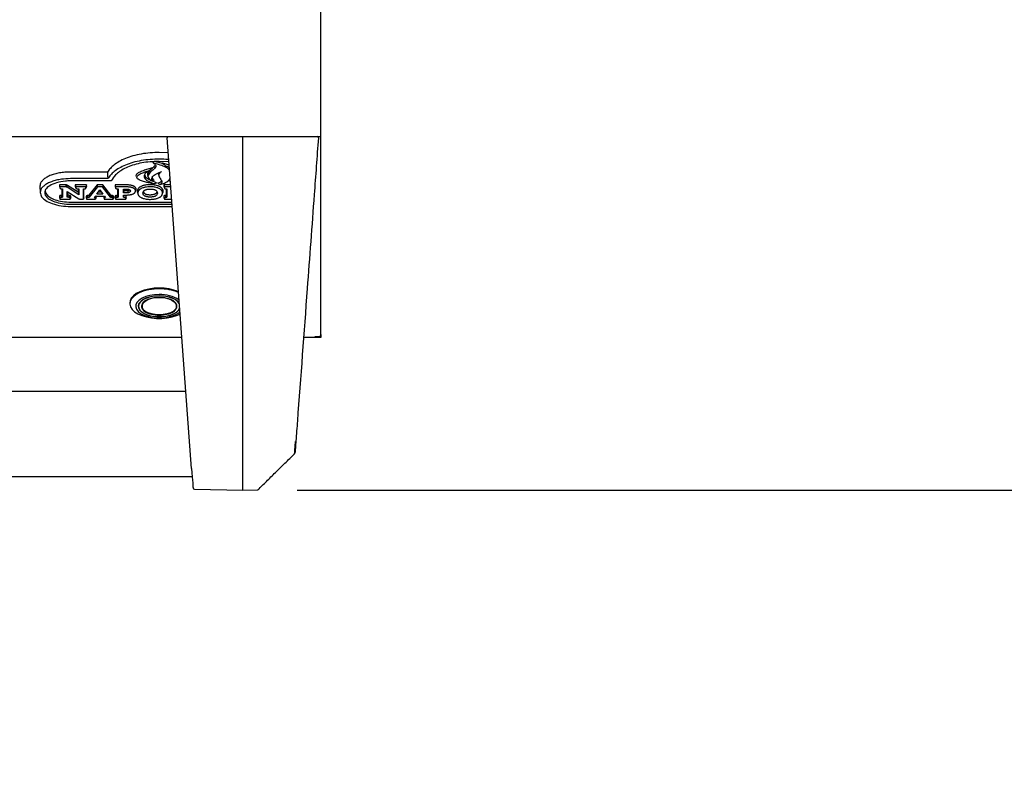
# Model space of a CAD drawing. Header units: inches. Extents: x 35 to 206, y 22 to 147.
# Tile 27 of 49: x 96 to 110, y 92 to 104. Entities that reach past the tile are written whole.
import ezdxf

# ---------------------------------------------------------------- set-up
doc = ezdxf.new("R2010")
doc.units = ezdxf.units.IN
doc.header["$LTSCALE"] = 16
doc.header["$MEASUREMENT"] = 0
doc.layers.add('FORMAT', color=7, linetype='Continuous')
doc.styles.add('SLDTEXTSTYLE0', font='TXT', dxfattribs={"width": 0.75})
doc.dimstyles.new('SLDDIMSTYLE1', dxfattribs={"dimtxt": 1.5, "dimasz": 2.08, "dimexe": 0, "dimexo": 0.0625, "dimgap": 0.375, "dimtad": 0, "dimtih": 1, "dimtoh": 1, "dimdec": 0, "dimrnd": 1e-09, "dimzin": 12, "dimdsep": 46, "dimlunit": 5, "dimtxsty": 'SLDTEXTSTYLE0', "dimsah": 1, "dimcen": 0.09, "dimadec": 0, "dimazin": 3, "dimtfac": 1, "dimtdec": 0, "dimtofl": 0, "dimtmove": 0, "dimatfit": 3, "dimfxl": 0, "dimfrac": 2, "dimtolj": 1, "dimtzin": 12, "dimarcsym": 0})

# ---------------------------------------------------------------- blocks, each defined once
blk = doc.blocks.new('_D_6')
at = {"layer": 'FORMAT'}
for p, q in [((113.313, 96.726), (113.313, 103.956)), ((100.077, 96.726), (115.313, 96.726)), ((113.313, 93.608), (113.313, 96.726)), ((115.313, 93.608), (113.313, 93.608))]:
    blk.add_line(p, q, dxfattribs=at)
for points in [[(113.313, 103.956), (112.993, 101.876), (113.633, 101.876)], [(113.313, 96.726), (113.633, 98.806), (112.993, 98.806)]]:
    blk.add_solid(points, dxfattribs=at)
at = {"layer": 'FORMAT', "insert": (116.333, 94.329), "char_height": 1.5, "attachment_point": 1, "style": 'SLDTEXTSTYLE0'}
blk.add_mtext('11A', dxfattribs=at)

msp = doc.modelspace()

# ---------------------------------------------------------------- linework, layer by layer
at = {"color": 7, "linetype": 'Continuous', "lineweight": 25}
for p, q in [((100.425, 101.944), (100.425, 117.647)), ((61.675, 101.922), (99.675, 101.922)), ((98.165, 101.902), (98.165, 101.902)), ((98.165, 101.901), (98.165, 101.902)), ((98.526, 97.045), (98.165, 101.901)), ((99.277, 101.891), (99.277, 101.922)), ((99.675, 101.922), (100.425, 101.922)), ((100.389, 101.902), (100.389, 101.902)), ((100.389, 101.902), (100.389, 101.901)), ((100.425, 101.922), (100.425, 101.944)), ((100.425, 99.012), (100.425, 101.922)), ((99.277, 97.028), (99.277, 101.891)), ((98.181, 101.682), (98.05, 101.687)), ((97.954, 101.468), (97.909, 101.425)), ((97.949, 101.552), (97.969, 101.528)), ((98.191, 101.55), (98.05, 101.556)), ((98.095, 101.534), (98.149, 101.489)), ((98.149, 101.489), (98.197, 101.475)), ((97.29, 101.401), (96.745, 101.401)), ((97.713, 101.341), (97.721, 101.316)), ((97.877, 101.351), (97.885, 101.326)), ((98.038, 101.362), (98.046, 101.337)), ((96.296, 101.191), (96.3, 101.096)), ((96.667, 101.212), (96.583, 101.212)), ((96.583, 101.212), (96.583, 101.191)), ((96.583, 101.212), (96.591, 101.182)), ((96.583, 101.191), (96.591, 101.165)), ((96.591, 101.182), (96.591, 101.165)), ((96.667, 101.182), (96.591, 101.182)), ((96.686, 101.211), (96.682, 101.181)), ((96.694, 101.208), (96.688, 101.179)), ((96.867, 101.066), (96.694, 101.176)), ((96.859, 101.103), (96.7, 101.204)), ((97.293, 101.304), (96.745, 101.304)), ((97.343, 101.27), (96.745, 101.27)), ((96.98, 101.212), (96.815, 101.212)), ((96.815, 101.212), (96.815, 101.191)), ((96.815, 101.212), (96.823, 101.182)), ((96.815, 101.191), (96.823, 101.165)), ((96.972, 101.182), (96.823, 101.182)), ((96.823, 101.182), (96.823, 101.165)), ((96.98, 101.212), (96.972, 101.182)), ((96.98, 101.191), (96.972, 101.165)), ((96.972, 101.165), (96.972, 101.182)), ((96.98, 101.191), (96.98, 101.212)), ((97.135, 101.212), (97.015, 101.059)), ((97.14, 101.182), (97.021, 101.03)), ((97.22, 101.212), (97.135, 101.212)), ((97.135, 101.212), (97.14, 101.182)), ((97.215, 101.182), (97.14, 101.182)), ((97.22, 101.212), (97.215, 101.182)), ((97.334, 101.03), (97.215, 101.182)), ((97.34, 101.059), (97.22, 101.212)), ((97.559, 101.212), (97.4, 101.212)), ((97.4, 101.212), (97.4, 101.191)), ((97.4, 101.212), (97.408, 101.182)), ((97.4, 101.191), (97.402, 101.187)), ((97.401, 101.187), (97.409, 101.162)), ((97.408, 101.182), (97.408, 101.165)), ((97.559, 101.182), (97.408, 101.182)), ((97.976, 101.28), (97.953, 101.27)), ((98.019, 101.242), (97.974, 101.227)), ((98.035, 101.233), (98.062, 101.218)), ((98.216, 101.212), (98.117, 101.212)), ((98.117, 101.212), (98.117, 101.191)), ((98.117, 101.212), (98.125, 101.182)), ((98.117, 101.191), (98.125, 101.165)), ((98.218, 101.182), (98.125, 101.182)), ((98.125, 101.182), (98.125, 101.165)), ((98.188, 101.276), (98.212, 101.268)), ((96.38, 101.145), (96.374, 101.126)), ((96.583, 101.044), (96.583, 101.023)), ((96.593, 101.161), (96.593, 101.161)), ((96.606, 101.058), (96.62, 101.059)), ((96.606, 101.058), (96.608, 101.028)), ((96.608, 101.155), (96.628, 101.153)), ((96.608, 101.028), (96.628, 101.03)), ((96.62, 101.154), (96.62, 101.059)), ((96.62, 101.059), (96.628, 101.03)), ((96.628, 101.153), (96.628, 101.03)), ((96.696, 101.117), (96.869, 101.008)), ((96.696, 101.03), (96.696, 101.117)), ((96.704, 101.06), (96.696, 101.03)), ((96.704, 101.06), (96.704, 101.112)), ((96.727, 101.058), (96.725, 101.028)), ((96.748, 101.023), (96.748, 101.044)), ((96.825, 101.161), (96.825, 101.161)), ((96.84, 101.155), (96.867, 101.153)), ((96.859, 101.154), (96.859, 101.103)), ((96.859, 101.103), (96.867, 101.066)), ((96.867, 101.153), (96.867, 101.066)), ((96.935, 101.153), (96.955, 101.155)), ((96.935, 101.001), (96.935, 101.153)), ((96.943, 101.023), (96.943, 101.154)), ((96.97, 101.161), (96.97, 101.161)), ((96.975, 101.042), (96.975, 101.023)), ((97.095, 101.026), (97.111, 101.048)), ((97.095, 101.026), (97.101, 101.025)), ((97.102, 101.035), (97.101, 101.025)), ((97.111, 101.048), (97.244, 101.048)), ((97.121, 101.023), (97.121, 101.042)), ((97.132, 101.077), (97.178, 101.139)), ((97.223, 101.077), (97.132, 101.077)), ((97.201, 101.107), (97.154, 101.107)), ((97.178, 101.139), (97.223, 101.077)), ((97.234, 101.042), (97.234, 101.023)), ((97.244, 101.048), (97.26, 101.026)), ((97.255, 101.025), (97.26, 101.026)), ((97.38, 101.023), (97.38, 101.042)), ((97.4, 101.044), (97.4, 101.023)), ((97.423, 101.058), (97.437, 101.059)), ((97.423, 101.058), (97.425, 101.028)), ((97.425, 101.155), (97.445, 101.153)), ((97.425, 101.028), (97.445, 101.03)), ((97.437, 101.154), (97.437, 101.059)), ((97.437, 101.059), (97.445, 101.03)), ((97.445, 101.153), (97.445, 101.03)), ((97.522, 101.151), (97.559, 101.151)), ((97.522, 101.094), (97.522, 101.151)), ((97.53, 101.124), (97.522, 101.094)), ((97.559, 101.094), (97.522, 101.094)), ((97.522, 101.062), (97.559, 101.062)), ((97.522, 101.03), (97.522, 101.062)), ((97.53, 101.059), (97.522, 101.03)), ((97.522, 101.03), (97.543, 101.028)), ((97.53, 101.124), (97.53, 101.151)), ((97.559, 101.124), (97.53, 101.124)), ((97.53, 101.059), (97.53, 101.062)), ((97.53, 101.059), (97.544, 101.058)), ((97.566, 101.023), (97.566, 101.044)), ((97.586, 101.126), (97.589, 101.096)), ((97.614, 101.14), (97.613, 101.138)), ((97.699, 101.111), (97.707, 101.136)), ((97.728, 101.099), (97.736, 101.074)), ((98.097, 101.074), (98.105, 101.099)), ((98.117, 101.044), (98.117, 101.023)), ((98.127, 101.161), (98.127, 101.161)), ((98.14, 101.058), (98.154, 101.059)), ((98.14, 101.058), (98.142, 101.028)), ((98.142, 101.028), (98.162, 101.03)), ((98.143, 101.155), (98.162, 101.153)), ((98.154, 101.154), (98.154, 101.059)), ((98.154, 101.059), (98.162, 101.03)), ((98.162, 101.153), (98.162, 101.03)), ((96.583, 101.023), (96.591, 101.001)), ((96.591, 101.018), (96.591, 101.001)), ((96.591, 101.001), (96.74, 101.001)), ((96.748, 101.023), (96.74, 101.001)), ((96.74, 101.001), (96.74, 101.018)), ((96.745, 100.959), (98.235, 100.959)), ((96.745, 100.929), (98.237, 100.929)), ((96.745, 100.895), (98.24, 100.895)), ((96.896, 101.001), (96.935, 101.001)), ((96.943, 101.023), (96.935, 101.001)), ((96.975, 101.023), (96.983, 101.001)), ((96.983, 101.016), (96.983, 101.001)), ((96.983, 101.001), (97.113, 101.001)), ((97.121, 101.023), (97.113, 101.001)), ((97.113, 101.001), (97.113, 101.016)), ((97.234, 101.023), (97.242, 101.001)), ((97.242, 101.016), (97.242, 101.001)), ((97.242, 101.001), (97.372, 101.001)), ((97.38, 101.023), (97.372, 101.001)), ((97.372, 101.001), (97.372, 101.016)), ((97.4, 101.023), (97.408, 101.001)), ((97.408, 101.018), (97.408, 101.001)), ((97.408, 101.001), (97.558, 101.001)), ((97.566, 101.023), (97.558, 101.001)), ((97.558, 101.001), (97.558, 101.018)), ((98.117, 101.023), (98.125, 101.001)), ((98.125, 101.018), (98.125, 101.001)), ((98.125, 101.001), (98.232, 101.001)), ((97.617, 99.479), (97.617, 99.467)), ((97.745, 99.452), (97.745, 99.428)), ((97.797, 99.459), (97.794, 99.436)), ((98.305, 99.436), (98.303, 99.459)), ((100.425, 99.01), (100.425, 99.012)), ((100.425, 99.01), (100.425, 98.971)), ((98.383, 98.971), (95.377, 98.971)), ((100.336, 98.971), (100.171, 98.971)), ((100.366, 98.978), (100.336, 98.978)), ((100.336, 98.978), (100.336, 98.971)), ((100.425, 98.971), (100.336, 98.971)), ((98.442, 98.177), (62.908, 98.177)), ((99.277, 96.726), (99.277, 97.028)), ((62.815, 96.927), (98.535, 96.927)), ((98.567, 96.739), (99.277, 96.726)), ((99.277, 96.726), (99.493, 96.73))]:
    msp.add_line(p, q, dxfattribs=at)
at = {"color": 7, "linetype": 'Continuous', "lineweight": 25, "flags": 128}
for points in [[(97.29, 101.401), (97.291, 101.352), (97.293, 101.304)], [(96.993, 101.055), (96.995, 101.04), (96.996, 101.025)], [(97.015, 101.059), (97.018, 101.044), (97.021, 101.03)], [(97.34, 101.059), (97.337, 101.044), (97.334, 101.03)], [(97.362, 101.054), (97.36, 101.04), (97.359, 101.025)], [(98.05, 99.695), (97.973, 99.692), (97.898, 99.682), (97.828, 99.665), (97.765, 99.642), (97.711, 99.614), (97.669, 99.581), (97.638, 99.546), (97.621, 99.508), (97.617, 99.479)], [(98.05, 99.683), (97.973, 99.68), (97.898, 99.67), (97.828, 99.653), (97.765, 99.63), (97.711, 99.602), (97.669, 99.569), (97.638, 99.534), (97.621, 99.496), (97.617, 99.457), (97.628, 99.419), (97.652, 99.382), (97.688, 99.348), (97.737, 99.317), (97.795, 99.292), (97.862, 99.272), (97.935, 99.258), (98.011, 99.251), (98.089, 99.251), (98.165, 99.258), (98.238, 99.272), (98.304, 99.292), (98.357, 99.314)], [(98.05, 99.601), (97.98, 99.597), (97.913, 99.587), (97.852, 99.57), (97.799, 99.547), (97.756, 99.519), (97.725, 99.488), (97.708, 99.454), (97.704, 99.419), (97.715, 99.384), (97.739, 99.351), (97.776, 99.322), (97.824, 99.296), (97.882, 99.276), (97.946, 99.263), (98.015, 99.255), (98.085, 99.255), (98.153, 99.263), (98.218, 99.276), (98.275, 99.296), (98.324, 99.322), (98.355, 99.346)], [(98.05, 99.582), (97.983, 99.579), (97.92, 99.568), (97.863, 99.551), (97.814, 99.528), (97.777, 99.5), (97.752, 99.469), (97.741, 99.436), (97.745, 99.403), (97.763, 99.37), (97.794, 99.341), (97.837, 99.315), (97.891, 99.295), (97.951, 99.281), (98.016, 99.274), (98.083, 99.274), (98.149, 99.281), (98.209, 99.295), (98.262, 99.315), (98.306, 99.341), (98.337, 99.37), (98.351, 99.394)], [(98.05, 99.58), (97.984, 99.577), (97.922, 99.566), (97.865, 99.549), (97.817, 99.526), (97.78, 99.499), (97.756, 99.468), (97.745, 99.436), (97.749, 99.403), (97.766, 99.371), (97.797, 99.342), (97.84, 99.317), (97.893, 99.297), (97.952, 99.283), (98.017, 99.276), (98.083, 99.276), (98.147, 99.283), (98.207, 99.297), (98.26, 99.317), (98.302, 99.342), (98.333, 99.371), (98.351, 99.403), (98.351, 99.403)], [(98.344, 99.475), (98.323, 99.5), (98.285, 99.528), (98.237, 99.551), (98.18, 99.568), (98.116, 99.579), (98.05, 99.582)], [(98.346, 99.464), (98.344, 99.468), (98.319, 99.499), (98.282, 99.526), (98.235, 99.549), (98.178, 99.566), (98.115, 99.577), (98.05, 99.58)], [(98.05, 99.558), (97.99, 99.555), (97.933, 99.544), (97.882, 99.528), (97.841, 99.506), (97.81, 99.479), (97.793, 99.45), (97.79, 99.42), (97.8, 99.39), (97.824, 99.362), (97.86, 99.338), (97.907, 99.319), (97.961, 99.305), (98.02, 99.298), (98.08, 99.298), (98.139, 99.305), (98.193, 99.319), (98.24, 99.338), (98.276, 99.362), (98.3, 99.39), (98.31, 99.42), (98.307, 99.45), (98.289, 99.479), (98.259, 99.506), (98.218, 99.528), (98.167, 99.544), (98.11, 99.555), (98.05, 99.558)], [(98.05, 99.302), (97.991, 99.305), (97.935, 99.315), (97.886, 99.332), (97.845, 99.353), (97.815, 99.379), (97.798, 99.407), (97.795, 99.437), (97.805, 99.466), (97.828, 99.493), (97.864, 99.517), (97.909, 99.536), (97.962, 99.55), (98.02, 99.556), (98.08, 99.556), (98.137, 99.55), (98.19, 99.536), (98.236, 99.517), (98.271, 99.493), (98.295, 99.466), (98.305, 99.437), (98.302, 99.407), (98.285, 99.379), (98.255, 99.353), (98.214, 99.332), (98.165, 99.315), (98.109, 99.305), (98.05, 99.302)], [(98.05, 99.555), (97.989, 99.551), (97.932, 99.54), (97.882, 99.523), (97.841, 99.5), (97.813, 99.473), (97.798, 99.443), (97.798, 99.412), (97.813, 99.383), (97.841, 99.356), (97.882, 99.333), (97.932, 99.315), (97.989, 99.304), (98.05, 99.301), (98.111, 99.304), (98.168, 99.315), (98.218, 99.333), (98.259, 99.356), (98.287, 99.383), (98.302, 99.412), (98.302, 99.443), (98.287, 99.473), (98.259, 99.5), (98.218, 99.523), (98.168, 99.54), (98.111, 99.551), (98.05, 99.555)]]:
    msp.add_lwpolyline(points, dxfattribs=at)
at = {"color": 7, "linetype": 'Continuous', "lineweight": 25}
for centre, radius, start, end in [((98.185, 101.902), 0.02, 99.1796, 180), ((100.369, 101.902), 0.02, 360, 80.841), ((98.061, 98.965), 0.73, 68.1798, 90.8406), ((98.061, 98.955), 0.729, 67.99, 90.8524), ((98.071, 99.104), 0.497, 56.8901, 92.3968), ((100.025, 97.275), 0.02, 315.8614, 356.3698), ((98.567, 96.759), 0.02, 184.25, 268.7988), ((99.492, 96.75), 0.02, 270.9996, 315.0688)]:
    msp.add_arc(centre, radius, start, end, dxfattribs=at)
msp.add_ellipse((98.497, 97.431), major_axis=(-0.05, 0.673), ratio=0.000003, start_param=2.180644, end_param=3.147607, dxfattribs=at)
for points, knots in [([(100.389, 101.901), (100.368, 101.623), (100.314, 100.886), (100.211, 99.5), (100.121, 98.293), (100.066, 97.547), (100.058, 97.449)], [0, 0, 0, 0, 0.186695, 0.496993, 0.934008, 1, 1, 1, 1]), ([(98.05, 101.687), (98.005, 101.686), (97.916, 101.684), (97.784, 101.667), (97.661, 101.639), (97.551, 101.602), (97.458, 101.556), (97.385, 101.507), (97.328, 101.455), (97.303, 101.419), (97.29, 101.401)], [0, 0, 0, 0, 0.131662, 0.263244, 0.395313, 0.527377, 0.651705, 0.776087, 0.888021, 1, 1, 1, 1]), ([(98.05, 101.59), (98.005, 101.589), (97.916, 101.586), (97.784, 101.57), (97.661, 101.542), (97.552, 101.504), (97.459, 101.459), (97.387, 101.409), (97.331, 101.357), (97.305, 101.321), (97.293, 101.304)], [0, 0, 0, 0, 0.131949, 0.263817, 0.39618, 0.528539, 0.652483, 0.776482, 0.888218, 1, 1, 1, 1]), ([(98.05, 101.556), (98.025, 101.556), (97.959, 101.555), (97.853, 101.545), (97.737, 101.524), (97.631, 101.493), (97.539, 101.453), (97.464, 101.408), (97.392, 101.348), (97.361, 101.3), (97.343, 101.27)], [0, 0, 0, 0, 0.0760656, 0.2011613, 0.3261825, 0.4515503, 0.5769436, 0.6936735, 0.8104712, 1, 1, 1, 1]), ([(97.714, 101.341), (97.713, 101.346), (97.711, 101.357), (97.724, 101.377), (97.759, 101.401), (97.816, 101.426), (97.884, 101.448), (97.931, 101.462), (97.954, 101.468)], [0, 0, 0, 0, 0.0796506, 0.1701016, 0.3328895, 0.5576968, 0.7836125, 1, 1, 1, 1]), ([(97.987, 101.499), (97.98, 101.491), (97.967, 101.472), (97.925, 101.439), (97.888, 101.404), (97.871, 101.37), (97.878, 101.356), (97.88, 101.351)], [0, 0, 0, 0, 0.172642, 0.364906, 0.73157, 0.918756, 1, 1, 1, 1]), ([(97.969, 101.528), (97.977, 101.523), (97.993, 101.514), (98.002, 101.497), (98, 101.475), (97.968, 101.437), (97.915, 101.399), (97.884, 101.357), (97.881, 101.327), (97.903, 101.296), (97.934, 101.28), (97.953, 101.27)], [0, 0, 0, 0, 0.066059, 0.123728, 0.18124, 0.290944, 0.551324, 0.66595, 0.761746, 0.857857, 1, 1, 1, 1]), ([(98.201, 101.422), (98.199, 101.425), (98.188, 101.446), (98.132, 101.478), (98.053, 101.51), (97.993, 101.523), (97.969, 101.528)], [0, 0, 0, 0, 0.057255, 0.401152, 0.76095, 1, 1, 1, 1]), ([(98.126, 101.508), (98.12, 101.512), (98.098, 101.525), (98.048, 101.54), (98.004, 101.55), (97.985, 101.555)], [0, 0, 0, 0, 0.157716, 0.619445, 1, 1, 1, 1]), ([(98.189, 101.584), (98.186, 101.584), (98.141, 101.589), (98.094, 101.589), (98.05, 101.59)], [0, 0, 0, 0, 0.054987, 1, 1, 1, 1]), ([(98.095, 101.534), (98.117, 101.529), (98.152, 101.52), (98.183, 101.509), (98.194, 101.505)], [0, 0, 0, 0, 0.644506, 1, 1, 1, 1]), ([(98.198, 101.461), (98.194, 101.464), (98.181, 101.475), (98.162, 101.483), (98.149, 101.489)], [0, 0, 0, 0, 0.323758, 1, 1, 1, 1]), ([(96.745, 101.401), (96.717, 101.4), (96.663, 101.399), (96.584, 101.388), (96.509, 101.371), (96.443, 101.349), (96.387, 101.321), (96.344, 101.289), (96.314, 101.256), (96.298, 101.224), (96.297, 101.204), (96.296, 101.195)], [0, 0, 0, 0, 0.120955, 0.24188, 0.362518, 0.483116, 0.597641, 0.712101, 0.81734, 0.922547, 1, 1, 1, 1]), ([(97.974, 101.227), (97.95, 101.232), (97.903, 101.24), (97.835, 101.255), (97.778, 101.273), (97.74, 101.292), (97.722, 101.31), (97.719, 101.327), (97.729, 101.347), (97.759, 101.369), (97.808, 101.391), (97.861, 101.41), (97.896, 101.42), (97.909, 101.425)], [0, 0, 0, 0, 0.11994, 0.239964, 0.362231, 0.439706, 0.495975, 0.552677, 0.601899, 0.688551, 0.803938, 0.922469, 1, 1, 1, 1]), ([(97.909, 101.425), (97.893, 101.415), (97.86, 101.396), (97.829, 101.364), (97.823, 101.331), (97.842, 101.297), (97.892, 101.26), (97.944, 101.239), (97.974, 101.227)], [0, 0, 0, 0, 0.159075, 0.319242, 0.446628, 0.574012, 0.759384, 1, 1, 1, 1]), ([(97.838, 101.353), (97.84, 101.347), (97.844, 101.329), (97.879, 101.302), (97.928, 101.276), (97.976, 101.257), (98.007, 101.246), (98.019, 101.242)], [0, 0, 0, 0, 0.117315, 0.377411, 0.612767, 0.848909, 1, 1, 1, 1]), ([(97.953, 101.27), (97.947, 101.278), (97.936, 101.296), (97.944, 101.326), (97.978, 101.361), (98.03, 101.388), (98.071, 101.402), (98.083, 101.406)], [0, 0, 0, 0, 0.164706, 0.326908, 0.542293, 0.871116, 1, 1, 1, 1]), ([(97.976, 101.28), (97.964, 101.291), (97.945, 101.311), (97.949, 101.332), (97.95, 101.341)], [0, 0, 0, 0, 0.59365, 1, 1, 1, 1]), ([(98.036, 101.387), (98.035, 101.379), (98.033, 101.371), (98.038, 101.363), (98.038, 101.362)], [0, 0, 0, 0, 0.910476, 1, 1, 1, 1]), ([(98.083, 101.406), (98.07, 101.396), (98.047, 101.38), (98.039, 101.347), (98.058, 101.311), (98.085, 101.279), (98.091, 101.249), (98.081, 101.231), (98.068, 101.221), (98.062, 101.218)], [0, 0, 0, 0, 0.167487, 0.29931, 0.488935, 0.721026, 0.826679, 0.93358, 1, 1, 1, 1]), ([(96.745, 101.304), (96.7, 101.302), (96.628, 101.299), (96.536, 101.281), (96.467, 101.26), (96.408, 101.234), (96.36, 101.204), (96.326, 101.172), (96.304, 101.137), (96.301, 101.112), (96.3, 101.1)], [0, 0, 0, 0, 0.199388, 0.320699, 0.441973, 0.557817, 0.673596, 0.780736, 0.887832, 1, 1, 1, 1]), ([(96.745, 101.27), (96.72, 101.27), (96.649, 101.268), (96.538, 101.247), (96.436, 101.204), (96.375, 101.151), (96.369, 101.115), (96.366, 101.1)], [0, 0, 0, 0, 0.133273, 0.37501, 0.614017, 0.834553, 1, 1, 1, 1]), ([(96.583, 101.191), (96.583, 101.189), (96.583, 101.187), (96.585, 101.185), (96.585, 101.185)], [0, 0, 0, 0, 0.91664, 1, 1, 1, 1]), ([(96.676, 101.212), (96.676, 101.212), (96.674, 101.212), (96.671, 101.212), (96.669, 101.212), (96.667, 101.212)], [0, 0, 0, 0, 0.271447, 0.542886, 1, 1, 1, 1]), ([(96.675, 101.182), (96.675, 101.182), (96.673, 101.182), (96.67, 101.182), (96.668, 101.182), (96.667, 101.182)], [0, 0, 0, 0, 0.303129, 0.606243, 1, 1, 1, 1]), ([(96.676, 101.212), (96.676, 101.209), (96.676, 101.202), (96.676, 101.192), (96.676, 101.185), (96.675, 101.182)], [0, 0, 0, 0, 0.313734, 0.656867, 1, 1, 1, 1]), ([(96.682, 101.181), (96.681, 101.181), (96.68, 101.181), (96.678, 101.182), (96.676, 101.182), (96.675, 101.182)], [0, 0, 0, 0, 0.3585266, 0.6775329, 1, 1, 1, 1]), ([(96.686, 101.211), (96.685, 101.211), (96.683, 101.211), (96.68, 101.212), (96.678, 101.212), (96.676, 101.212)], [0, 0, 0, 0, 0.265018, 0.530127, 1, 1, 1, 1]), ([(96.688, 101.179), (96.688, 101.179), (96.686, 101.18), (96.684, 101.18), (96.683, 101.181), (96.682, 101.181)], [0, 0, 0, 0, 0.3699602, 0.6835378, 1, 1, 1, 1]), ([(96.694, 101.208), (96.693, 101.208), (96.692, 101.209), (96.689, 101.21), (96.687, 101.21), (96.686, 101.211)], [0, 0, 0, 0, 0.269168, 0.538404, 1, 1, 1, 1]), ([(96.694, 101.176), (96.693, 101.176), (96.692, 101.177), (96.69, 101.178), (96.689, 101.179), (96.688, 101.179)], [0, 0, 0, 0, 0.346877, 0.67335, 1, 1, 1, 1]), ([(96.7, 101.204), (96.699, 101.205), (96.698, 101.206), (96.696, 101.207), (96.695, 101.207), (96.694, 101.208)], [0, 0, 0, 0, 0.307808, 0.615569, 1, 1, 1, 1]), ([(96.815, 101.191), (96.815, 101.189), (96.815, 101.187), (96.817, 101.185), (96.818, 101.185)], [0, 0, 0, 0, 0.916359, 1, 1, 1, 1]), ([(96.978, 101.185), (96.978, 101.185), (96.979, 101.186), (96.98, 101.189), (96.98, 101.191), (96.98, 101.191)], [0, 0, 0, 0, 0.0354608, 0.7424231, 1, 1, 1, 1]), ([(97.624, 101.208), (97.618, 101.209), (97.606, 101.21), (97.585, 101.212), (97.569, 101.212), (97.559, 101.212)], [0, 0, 0, 0, 0.283097, 0.566033, 1, 1, 1, 1]), ([(97.622, 101.178), (97.616, 101.179), (97.604, 101.18), (97.583, 101.182), (97.568, 101.182), (97.559, 101.182)], [0, 0, 0, 0, 0.294335, 0.588464, 1, 1, 1, 1]), ([(97.666, 101.166), (97.662, 101.167), (97.653, 101.171), (97.638, 101.175), (97.627, 101.177), (97.622, 101.178)], [0, 0, 0, 0, 0.331434, 0.662912, 1, 1, 1, 1]), ([(97.672, 101.195), (97.667, 101.197), (97.658, 101.2), (97.642, 101.205), (97.63, 101.207), (97.624, 101.208)], [0, 0, 0, 0, 0.333324, 0.663839, 1, 1, 1, 1]), ([(97.7, 101.174), (97.698, 101.177), (97.693, 101.182), (97.683, 101.189), (97.676, 101.193), (97.672, 101.195)], [0, 0, 0, 0, 0.370615, 0.682115, 1, 1, 1, 1]), ([(97.709, 101.149), (97.709, 101.152), (97.709, 101.158), (97.706, 101.166), (97.702, 101.172), (97.7, 101.174)], [0, 0, 0, 0, 0.362485, 0.678804, 1, 1, 1, 1]), ([(97.778, 101.187), (97.774, 101.184), (97.766, 101.18), (97.752, 101.17), (97.744, 101.161), (97.739, 101.156)], [0, 0, 0, 0, 0.254582, 0.509174, 1, 1, 1, 1]), ([(97.839, 101.207), (97.834, 101.206), (97.822, 101.203), (97.806, 101.198), (97.791, 101.193), (97.783, 101.189), (97.778, 101.187)], [0, 0, 0, 0, 0.252616, 0.505267, 0.751216, 1, 1, 1, 1]), ([(97.842, 101.177), (97.837, 101.176), (97.825, 101.173), (97.805, 101.167), (97.792, 101.161), (97.784, 101.158)], [0, 0, 0, 0, 0.264801, 0.529649, 1, 1, 1, 1]), ([(97.995, 101.207), (97.975, 101.21), (97.931, 101.216), (97.877, 101.214), (97.846, 101.208), (97.839, 101.207)], [0, 0, 0, 0, 0.387895, 0.859832, 1, 1, 1, 1]), ([(97.992, 101.177), (97.973, 101.18), (97.931, 101.186), (97.878, 101.184), (97.849, 101.178), (97.842, 101.177)], [0, 0, 0, 0, 0.38755, 0.861359, 1, 1, 1, 1]), ([(98.049, 101.158), (98.045, 101.16), (98.036, 101.164), (98.017, 101.171), (98.001, 101.175), (97.992, 101.177)], [0, 0, 0, 0, 0.2667619, 0.5335095, 1, 1, 1, 1]), ([(98.055, 101.187), (98.051, 101.189), (98.042, 101.193), (98.022, 101.2), (98.005, 101.204), (97.995, 101.207)], [0, 0, 0, 0, 0.255099, 0.510186, 1, 1, 1, 1]), ([(98.081, 101.278), (98.079, 101.272), (98.076, 101.261), (98.057, 101.246), (98.042, 101.238), (98.035, 101.233)], [0, 0, 0, 0, 0.32889, 0.662924, 1, 1, 1, 1]), ([(98.094, 101.156), (98.092, 101.159), (98.087, 101.164), (98.075, 101.175), (98.063, 101.182), (98.055, 101.187)], [0, 0, 0, 0, 0.254165, 0.508372, 1, 1, 1, 1]), ([(98.062, 101.218), (98.084, 101.224), (98.134, 101.238), (98.186, 101.27), (98.202, 101.296), (98.209, 101.306)], [0, 0, 0, 0, 0.319647, 0.7217, 1, 1, 1, 1]), ([(98.117, 101.191), (98.117, 101.189), (98.117, 101.187), (98.12, 101.185), (98.12, 101.185)], [0, 0, 0, 0, 0.914088, 1, 1, 1, 1]), ([(96.3, 101.1), (96.304, 101.078), (96.312, 101.036), (96.378, 100.979), (96.477, 100.932), (96.604, 100.901), (96.699, 100.897), (96.745, 100.895)], [0, 0, 0, 0, 0.189476, 0.378913, 0.5773, 0.793354, 1, 1, 1, 1]), ([(96.366, 101.1), (96.368, 101.087), (96.372, 101.057), (96.414, 101.012), (96.489, 100.97), (96.593, 100.94), (96.684, 100.929), (96.736, 100.929), (96.745, 100.929)], [0, 0, 0, 0, 0.133587, 0.32264, 0.513541, 0.723408, 0.952564, 1, 1, 1, 1]), ([(96.374, 101.126), (96.376, 101.113), (96.381, 101.083), (96.422, 101.039), (96.496, 100.998), (96.598, 100.969), (96.686, 100.959), (96.737, 100.959), (96.745, 100.959)], [0, 0, 0, 0, 0.1366933, 0.3255498, 0.5161822, 0.7263745, 0.9561877, 1, 1, 1, 1]), ([(96.606, 101.058), (96.603, 101.058), (96.597, 101.057), (96.59, 101.054), (96.585, 101.051), (96.583, 101.047), (96.583, 101.045), (96.583, 101.044)], [0, 0, 0, 0, 0.223146, 0.441692, 0.660635, 0.874823, 1, 1, 1, 1]), ([(96.591, 101.165), (96.591, 101.164), (96.592, 101.161), (96.595, 101.158), (96.601, 101.156), (96.605, 101.155), (96.608, 101.155)], [0, 0, 0, 0, 0.3132927, 0.5189766, 0.7248832, 1, 1, 1, 1]), ([(96.608, 101.028), (96.605, 101.028), (96.601, 101.027), (96.596, 101.025), (96.592, 101.022), (96.591, 101.02), (96.591, 101.018), (96.591, 101.018)], [0, 0, 0, 0, 0.261821, 0.467684, 0.673806, 0.935416, 1, 1, 1, 1]), ([(96.725, 101.028), (96.723, 101.028), (96.719, 101.029), (96.71, 101.029), (96.702, 101.03), (96.696, 101.03)], [0, 0, 0, 0, 0.143189, 0.421729, 1, 1, 1, 1]), ([(96.727, 101.058), (96.727, 101.058), (96.725, 101.058), (96.723, 101.058), (96.716, 101.059), (96.71, 101.059), (96.704, 101.06)], [0, 0, 0, 0, 0.057528, 0.172552, 0.32113, 1, 1, 1, 1]), ([(96.74, 101.018), (96.74, 101.02), (96.739, 101.022), (96.736, 101.025), (96.731, 101.027), (96.727, 101.028), (96.725, 101.028), (96.725, 101.028)], [0, 0, 0, 0, 0.3144, 0.531736, 0.749959, 0.952941, 1, 1, 1, 1]), ([(96.748, 101.044), (96.748, 101.046), (96.747, 101.049), (96.742, 101.054), (96.736, 101.057), (96.73, 101.058), (96.727, 101.058), (96.727, 101.058)], [0, 0, 0, 0, 0.309379, 0.53933, 0.769875, 0.989964, 1, 1, 1, 1]), ([(96.823, 101.165), (96.823, 101.164), (96.824, 101.161), (96.828, 101.158), (96.833, 101.156), (96.838, 101.155), (96.84, 101.155)], [0, 0, 0, 0, 0.308579, 0.510431, 0.712453, 1, 1, 1, 1]), ([(96.955, 101.155), (96.958, 101.155), (96.962, 101.156), (96.967, 101.158), (96.971, 101.161), (96.972, 101.163), (96.972, 101.165), (96.972, 101.165)], [0, 0, 0, 0, 0.261828, 0.467273, 0.672972, 0.935315, 1, 1, 1, 1]), ([(96.993, 101.055), (96.99, 101.054), (96.984, 101.052), (96.978, 101.048), (96.976, 101.045), (96.975, 101.043), (96.975, 101.042)], [0, 0, 0, 0, 0.347976, 0.608951, 0.870245, 1, 1, 1, 1]), ([(96.996, 101.025), (96.994, 101.024), (96.989, 101.023), (96.985, 101.02), (96.984, 101.018), (96.983, 101.017), (96.983, 101.016)], [0, 0, 0, 0, 0.385544, 0.636608, 0.887939, 1, 1, 1, 1]), ([(97.015, 101.059), (97.012, 101.058), (97.007, 101.057), (97.001, 101.056), (96.998, 101.055), (96.996, 101.055), (96.995, 101.055), (96.993, 101.055)], [0, 0, 0, 0, 0.406788, 0.703344, 0.777496, 0.851648, 1, 1, 1, 1]), ([(97.021, 101.03), (97.017, 101.029), (97.011, 101.028), (97.004, 101.026), (97.001, 101.026), (96.999, 101.025), (96.997, 101.025), (96.996, 101.025)], [0, 0, 0, 0, 0.499921, 0.749919, 0.81243, 0.874941, 1, 1, 1, 1]), ([(97.113, 101.016), (97.113, 101.017), (97.112, 101.019), (97.109, 101.022), (97.105, 101.023), (97.102, 101.024), (97.101, 101.025)], [0, 0, 0, 0, 0.268095, 0.537366, 0.786576, 1, 1, 1, 1]), ([(97.121, 101.042), (97.121, 101.044), (97.121, 101.046), (97.118, 101.047), (97.118, 101.048)], [0, 0, 0, 0, 0.696747, 1, 1, 1, 1]), ([(97.237, 101.048), (97.236, 101.047), (97.234, 101.045), (97.234, 101.043), (97.234, 101.042)], [0, 0, 0, 0, 0.616891, 1, 1, 1, 1]), ([(97.255, 101.025), (97.252, 101.024), (97.248, 101.023), (97.244, 101.02), (97.242, 101.018), (97.242, 101.017), (97.242, 101.016)], [0, 0, 0, 0, 0.372101, 0.616568, 0.861367, 1, 1, 1, 1]), ([(97.359, 101.025), (97.357, 101.025), (97.352, 101.026), (97.344, 101.028), (97.337, 101.029), (97.334, 101.03)], [0, 0, 0, 0, 0.184289, 0.59214, 1, 1, 1, 1]), ([(97.362, 101.054), (97.36, 101.055), (97.356, 101.056), (97.349, 101.057), (97.343, 101.058), (97.34, 101.059)], [0, 0, 0, 0, 0.198422, 0.599207, 1, 1, 1, 1]), ([(97.372, 101.016), (97.371, 101.017), (97.371, 101.019), (97.368, 101.022), (97.364, 101.023), (97.36, 101.024), (97.359, 101.025)], [0, 0, 0, 0, 0.2504, 0.501635, 0.740787, 1, 1, 1, 1]), ([(97.38, 101.042), (97.379, 101.044), (97.379, 101.046), (97.374, 101.05), (97.368, 101.053), (97.364, 101.054), (97.362, 101.054)], [0, 0, 0, 0, 0.262272, 0.53169, 0.784647, 1, 1, 1, 1]), ([(97.423, 101.058), (97.42, 101.057), (97.413, 101.057), (97.406, 101.053), (97.402, 101.05), (97.4, 101.046), (97.4, 101.044), (97.4, 101.044)], [0, 0, 0, 0, 0.272907, 0.488961, 0.705152, 0.92467, 1, 1, 1, 1]), ([(97.408, 101.165), (97.409, 101.164), (97.409, 101.161), (97.413, 101.158), (97.418, 101.156), (97.423, 101.155), (97.425, 101.155)], [0, 0, 0, 0, 0.3107249, 0.51485, 0.7192004, 1, 1, 1, 1]), ([(97.425, 101.028), (97.422, 101.028), (97.418, 101.027), (97.413, 101.025), (97.409, 101.022), (97.408, 101.02), (97.408, 101.018), (97.408, 101.018)], [0, 0, 0, 0, 0.2630652, 0.4695478, 0.6762849, 0.9399036, 1, 1, 1, 1]), ([(97.558, 101.018), (97.558, 101.019), (97.557, 101.022), (97.554, 101.025), (97.549, 101.027), (97.545, 101.028), (97.543, 101.028), (97.543, 101.028)], [0, 0, 0, 0, 0.317535, 0.533755, 0.750696, 0.955856, 1, 1, 1, 1]), ([(97.566, 101.044), (97.566, 101.046), (97.565, 101.049), (97.56, 101.053), (97.554, 101.056), (97.548, 101.057), (97.545, 101.058), (97.544, 101.058)], [0, 0, 0, 0, 0.296155, 0.521276, 0.746931, 0.963182, 1, 1, 1, 1]), ([(97.559, 101.151), (97.562, 101.151), (97.568, 101.151), (97.578, 101.15), (97.585, 101.149), (97.589, 101.149)], [0, 0, 0, 0, 0.278183, 0.556411, 1, 1, 1, 1]), ([(97.586, 101.126), (97.584, 101.125), (97.578, 101.124), (97.569, 101.124), (97.562, 101.124), (97.559, 101.124)], [0, 0, 0, 0, 0.311642, 0.654063, 1, 1, 1, 1]), ([(97.589, 101.096), (97.586, 101.095), (97.581, 101.095), (97.571, 101.094), (97.564, 101.094), (97.559, 101.094)], [0, 0, 0, 0, 0.284435, 0.568624, 1, 1, 1, 1]), ([(97.559, 101.062), (97.566, 101.062), (97.578, 101.063), (97.599, 101.064), (97.613, 101.066), (97.621, 101.067)], [0, 0, 0, 0, 0.299375, 0.598837, 1, 1, 1, 1]), ([(97.604, 101.13), (97.602, 101.13), (97.598, 101.128), (97.593, 101.127), (97.588, 101.126), (97.586, 101.126)], [0, 0, 0, 0, 0.339701, 0.667115, 1, 1, 1, 1]), ([(97.589, 101.149), (97.591, 101.148), (97.595, 101.148), (97.602, 101.146), (97.607, 101.144), (97.609, 101.143)], [0, 0, 0, 0, 0.277299, 0.554716, 1, 1, 1, 1]), ([(97.609, 101.102), (97.607, 101.101), (97.604, 101.099), (97.597, 101.097), (97.592, 101.096), (97.589, 101.096)], [0, 0, 0, 0, 0.288367, 0.576326, 1, 1, 1, 1]), ([(97.613, 101.138), (97.613, 101.137), (97.611, 101.135), (97.608, 101.133), (97.605, 101.131), (97.604, 101.13)], [0, 0, 0, 0, 0.331336, 0.660563, 1, 1, 1, 1]), ([(97.609, 101.143), (97.611, 101.143), (97.613, 101.141), (97.617, 101.139), (97.62, 101.136), (97.621, 101.135)], [0, 0, 0, 0, 0.264943, 0.529919, 1, 1, 1, 1]), ([(97.621, 101.111), (97.62, 101.11), (97.619, 101.108), (97.615, 101.105), (97.611, 101.103), (97.609, 101.102)], [0, 0, 0, 0, 0.274132, 0.548467, 1, 1, 1, 1]), ([(97.621, 101.135), (97.622, 101.134), (97.623, 101.132), (97.624, 101.128), (97.625, 101.125), (97.625, 101.123)], [0, 0, 0, 0, 0.275769, 0.551361, 1, 1, 1, 1]), ([(97.625, 101.123), (97.625, 101.122), (97.625, 101.12), (97.624, 101.116), (97.622, 101.113), (97.621, 101.111)], [0, 0, 0, 0, 0.270256, 0.540569, 1, 1, 1, 1]), ([(97.621, 101.067), (97.627, 101.068), (97.637, 101.07), (97.652, 101.074), (97.661, 101.077), (97.665, 101.079)], [0, 0, 0, 0, 0.36537, 0.679758, 1, 1, 1, 1]), ([(97.665, 101.079), (97.669, 101.081), (97.677, 101.085), (97.686, 101.091), (97.69, 101.096), (97.692, 101.099)], [0, 0, 0, 0, 0.352855, 0.672806, 1, 1, 1, 1]), ([(97.693, 101.147), (97.69, 101.149), (97.686, 101.154), (97.677, 101.16), (97.67, 101.164), (97.666, 101.166)], [0, 0, 0, 0, 0.3703447, 0.6819732, 1, 1, 1, 1]), ([(97.692, 101.099), (97.694, 101.102), (97.698, 101.107), (97.701, 101.115), (97.701, 101.12), (97.701, 101.123)], [0, 0, 0, 0, 0.375708, 0.685846, 1, 1, 1, 1]), ([(97.701, 101.123), (97.701, 101.126), (97.7, 101.132), (97.698, 101.14), (97.694, 101.144), (97.693, 101.147)], [0, 0, 0, 0, 0.385151, 0.690363, 1, 1, 1, 1]), ([(97.707, 101.136), (97.707, 101.138), (97.709, 101.142), (97.709, 101.146), (97.709, 101.149)], [0, 0, 0, 0, 0.321334, 1, 1, 1, 1]), ([(97.739, 101.156), (97.733, 101.145), (97.722, 101.126), (97.728, 101.107), (97.73, 101.099)], [0, 0, 0, 0, 0.587095, 1, 1, 1, 1]), ([(97.747, 101.128), (97.741, 101.118), (97.73, 101.097), (97.735, 101.072), (97.744, 101.058), (97.747, 101.055)], [0, 0, 0, 0, 0.431003, 0.860613, 1, 1, 1, 1]), ([(97.784, 101.158), (97.78, 101.155), (97.772, 101.151), (97.758, 101.141), (97.751, 101.133), (97.747, 101.128)], [0, 0, 0, 0, 0.266261, 0.532534, 1, 1, 1, 1]), ([(97.747, 101.055), (97.749, 101.052), (97.754, 101.046), (97.766, 101.036), (97.777, 101.03), (97.784, 101.025)], [0, 0, 0, 0, 0.266735, 0.533498, 1, 1, 1, 1]), ([(97.784, 101.025), (97.789, 101.023), (97.798, 101.019), (97.817, 101.012), (97.832, 101.008), (97.842, 101.006)], [0, 0, 0, 0, 0.2643093, 0.5286107, 1, 1, 1, 1]), ([(97.819, 101.066), (97.816, 101.071), (97.81, 101.083), (97.81, 101.1), (97.816, 101.112), (97.819, 101.117)], [0, 0, 0, 0, 0.247006, 0.744042, 1, 1, 1, 1]), ([(97.819, 101.117), (97.821, 101.119), (97.824, 101.124), (97.832, 101.13), (97.837, 101.133), (97.84, 101.135)], [0, 0, 0, 0, 0.436356, 0.715911, 1, 1, 1, 1]), ([(97.84, 101.048), (97.836, 101.05), (97.83, 101.054), (97.823, 101.06), (97.82, 101.064), (97.819, 101.066)], [0, 0, 0, 0, 0.352673, 0.673792, 1, 1, 1, 1]), ([(97.826, 101.094), (97.824, 101.098), (97.819, 101.106), (97.82, 101.115), (97.821, 101.119)], [0, 0, 0, 0, 0.466685, 1, 1, 1, 1]), ([(97.846, 101.077), (97.844, 101.078), (97.838, 101.081), (97.832, 101.087), (97.828, 101.091), (97.826, 101.094)], [0, 0, 0, 0, 0.236882, 0.613999, 1, 1, 1, 1]), ([(97.84, 101.135), (97.843, 101.137), (97.85, 101.14), (97.861, 101.144), (97.869, 101.146), (97.873, 101.147)], [0, 0, 0, 0, 0.383159, 0.688669, 1, 1, 1, 1]), ([(97.873, 101.037), (97.868, 101.038), (97.86, 101.04), (97.849, 101.044), (97.843, 101.047), (97.84, 101.048)], [0, 0, 0, 0, 0.385996, 0.690032, 1, 1, 1, 1]), ([(97.876, 101.066), (97.872, 101.067), (97.864, 101.069), (97.854, 101.073), (97.848, 101.075), (97.846, 101.077)], [0, 0, 0, 0, 0.385275, 0.689636, 1, 1, 1, 1]), ([(97.873, 101.147), (97.884, 101.148), (97.906, 101.152), (97.937, 101.151), (97.955, 101.148), (97.961, 101.147)], [0, 0, 0, 0, 0.377221, 0.779771, 1, 1, 1, 1]), ([(97.917, 101.032), (97.911, 101.033), (97.9, 101.033), (97.885, 101.034), (97.877, 101.036), (97.873, 101.037)], [0, 0, 0, 0, 0.413227, 0.704412, 1, 1, 1, 1]), ([(97.917, 101.062), (97.91, 101.063), (97.9, 101.063), (97.886, 101.064), (97.879, 101.066), (97.876, 101.066)], [0, 0, 0, 0, 0.490858, 0.743918, 1, 1, 1, 1]), ([(97.958, 101.066), (97.953, 101.065), (97.944, 101.064), (97.93, 101.063), (97.922, 101.063), (97.917, 101.062)], [0, 0, 0, 0, 0.374054, 0.685003, 1, 1, 1, 1]), ([(97.961, 101.037), (97.956, 101.036), (97.946, 101.034), (97.931, 101.033), (97.922, 101.033), (97.917, 101.032)], [0, 0, 0, 0, 0.374639, 0.685275, 1, 1, 1, 1]), ([(97.988, 101.077), (97.986, 101.076), (97.982, 101.073), (97.972, 101.069), (97.964, 101.068), (97.958, 101.066)], [0, 0, 0, 0, 0.253855, 0.507705, 1, 1, 1, 1]), ([(97.961, 101.147), (97.966, 101.146), (97.974, 101.144), (97.985, 101.14), (97.991, 101.137), (97.994, 101.135)], [0, 0, 0, 0, 0.3713721, 0.6823767, 1, 1, 1, 1]), ([(97.994, 101.048), (97.991, 101.046), (97.985, 101.043), (97.973, 101.039), (97.965, 101.037), (97.961, 101.037)], [0, 0, 0, 0, 0.345436, 0.66911, 1, 1, 1, 1]), ([(98.008, 101.094), (98.005, 101.091), (98.002, 101.086), (97.995, 101.081), (97.99, 101.078), (97.988, 101.077)], [0, 0, 0, 0, 0.489704, 0.74327, 1, 1, 1, 1]), ([(97.992, 101.006), (97.997, 101.007), (98.009, 101.01), (98.029, 101.016), (98.041, 101.022), (98.049, 101.025)], [0, 0, 0, 0, 0.265901, 0.531851, 1, 1, 1, 1]), ([(97.994, 101.135), (97.998, 101.133), (98.004, 101.129), (98.011, 101.123), (98.014, 101.119), (98.015, 101.117)], [0, 0, 0, 0, 0.376475, 0.68585, 1, 1, 1, 1]), ([(98.015, 101.066), (98.013, 101.064), (98.009, 101.059), (98.002, 101.053), (97.997, 101.05), (97.994, 101.048)], [0, 0, 0, 0, 0.43729, 0.716586, 1, 1, 1, 1]), ([(98.014, 101.118), (98.014, 101.115), (98.014, 101.107), (98.01, 101.099), (98.008, 101.094)], [0, 0, 0, 0, 0.3968135, 1, 1, 1, 1]), ([(98.015, 101.117), (98.019, 101.109), (98.024, 101.097), (98.022, 101.08), (98.018, 101.071), (98.015, 101.066)], [0, 0, 0, 0, 0.465618, 0.729382, 1, 1, 1, 1]), ([(98.087, 101.128), (98.084, 101.131), (98.08, 101.137), (98.068, 101.147), (98.057, 101.154), (98.049, 101.158)], [0, 0, 0, 0, 0.265952, 0.531957, 1, 1, 1, 1]), ([(98.049, 101.025), (98.054, 101.028), (98.062, 101.032), (98.075, 101.042), (98.082, 101.05), (98.087, 101.055)], [0, 0, 0, 0, 0.266779, 0.533557, 1, 1, 1, 1]), ([(98.087, 101.055), (98.092, 101.065), (98.104, 101.086), (98.099, 101.111), (98.089, 101.125), (98.087, 101.128)], [0, 0, 0, 0, 0.4253379, 0.8491741, 1, 1, 1, 1]), ([(98.103, 101.1), (98.105, 101.104), (98.112, 101.118), (98.106, 101.138), (98.097, 101.152), (98.094, 101.156)], [0, 0, 0, 0, 0.216489, 0.795005, 1, 1, 1, 1]), ([(98.14, 101.058), (98.137, 101.057), (98.13, 101.056), (98.123, 101.053), (98.119, 101.049), (98.117, 101.046), (98.117, 101.044), (98.117, 101.044)], [0, 0, 0, 0, 0.279008, 0.495165, 0.711476, 0.930805, 1, 1, 1, 1]), ([(98.125, 101.165), (98.126, 101.164), (98.126, 101.161), (98.13, 101.158), (98.135, 101.156), (98.14, 101.155), (98.143, 101.155)], [0, 0, 0, 0, 0.310013, 0.512482, 0.715091, 1, 1, 1, 1]), ([(98.142, 101.028), (98.139, 101.028), (98.134, 101.027), (98.129, 101.024), (98.126, 101.021), (98.126, 101.019), (98.125, 101.018)], [0, 0, 0, 0, 0.314016, 0.518339, 0.722602, 1, 1, 1, 1]), ([(96.869, 101.008), (96.87, 101.007), (96.872, 101.006), (96.876, 101.004), (96.879, 101.003), (96.881, 101.002)], [0, 0, 0, 0, 0.335316, 0.663334, 1, 1, 1, 1]), ([(96.881, 101.002), (96.882, 101.002), (96.885, 101.002), (96.891, 101.001), (96.894, 101.001), (96.896, 101.001)], [0, 0, 0, 0, 0.308642, 0.616139, 1, 1, 1, 1]), ([(97.842, 101.006), (97.862, 101.003), (97.905, 100.997), (97.957, 101), (97.986, 101.005), (97.992, 101.006)], [0, 0, 0, 0, 0.396824, 0.881486, 1, 1, 1, 1]), ([(100.039, 97.262), (100.04, 97.264), (100.04, 97.269), (100.042, 97.293), (100.045, 97.33), (100.049, 97.379), (100.052, 97.421), (100.053, 97.442)], [0, 0, 0, 0, 0.195761, 0.394058, 0.598029, 0.796184, 1, 1, 1, 1]), ([(100.058, 97.449), (100.057, 97.429), (100.054, 97.389), (100.05, 97.341), (100.048, 97.304), (100.046, 97.282), (100.045, 97.273), (100.045, 97.275), (100.045, 97.275)], [0, 0, 0, 0, 0.194746, 0.389468, 0.584271, 0.779072, 0.973361, 1, 1, 1, 1]), ([(99.503, 96.733), (99.544, 96.774), (99.629, 96.859), (99.76, 96.988), (99.899, 97.125), (99.994, 97.217), (100.043, 97.265)], [0, 0, 0, 0, 0.22515, 0.467196, 0.725608, 1, 1, 1, 1]), ([(100.045, 97.274), (100.045, 97.274), (100.045, 97.274), (100.045, 97.277), (100.046, 97.278)], [0, 0, 0, 0, 0.753866, 1, 1, 1, 1])]:
    msp.add_open_spline(points, degree=3, knots=knots, dxfattribs=at)
msp.add_open_spline([(100.425, 99.012), (100.424, 99.007), (100.422, 98.996), (100.409, 98.984), (100.389, 98.976), (100.374, 98.978), (100.366, 98.978)], degree=3, dxfattribs=at)

# ---------------------------------------------------------------- dimensions: what is measured, and where the dimension line sits
at = {"layer": 'FORMAT'}
dim = msp.add_linear_dim(base=(113.313, 103.956), p1=(99.277, 96.726), p2=(146.388, 103.956), angle=90, text='11A', dimstyle='SLDDIMSTYLE1', dxfattribs=at)
dim.commit()
dim.dimension.update_dxf_attribs({"geometry": '_D_6', "text_midpoint": (113.313, 93.608), "dimtype": 160})

doc.saveas('drawing.dxf')
